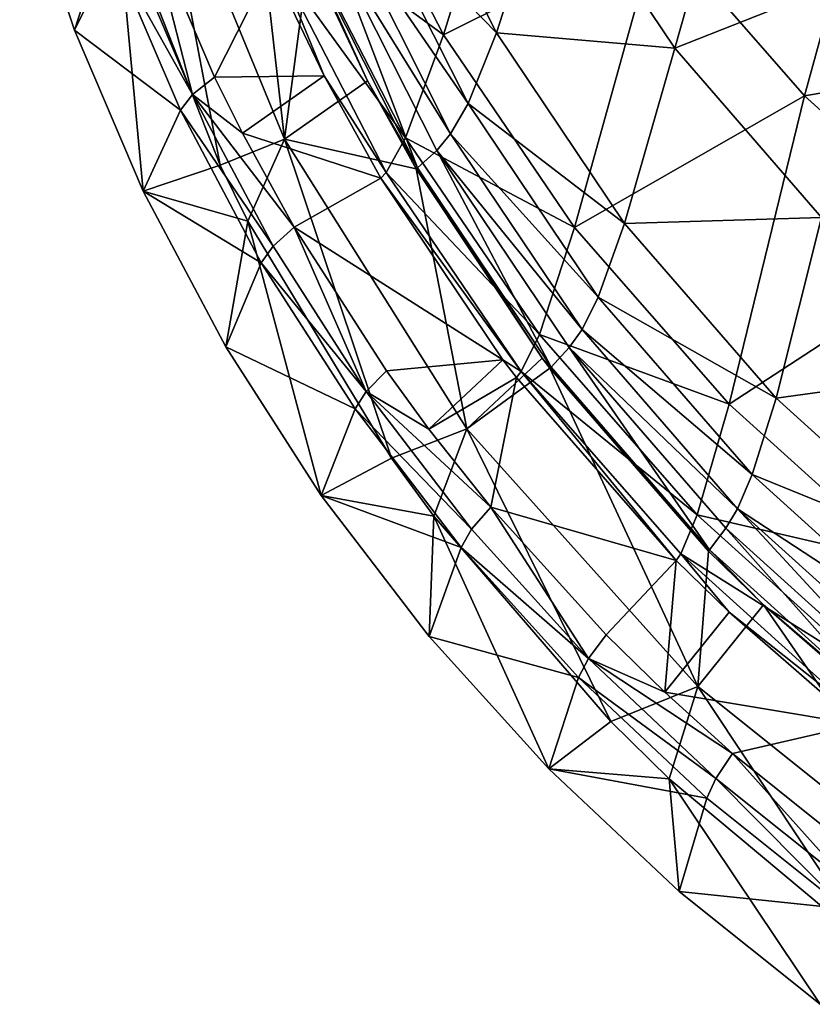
# Model space of a CAD drawing. Header units: millimetres. Extents: x 0 to 160, y 0 to 226.
# Tile 1 of 256: x 3 to 30, y 16 to 50. Entities that reach past the tile are written whole.
import ezdxf

# ---------------------------------------------------------------- set-up
doc = ezdxf.new("R2010")
doc.units = ezdxf.units.MM
doc.header["$LTSCALE"] = 25.4
doc.layers.get('0').update_dxf_attribs({"true_color": 0xff5454})

# ---------------------------------------------------------------- blocks, each defined once
blk = doc.blocks.new('AMALFI-9155-9154.STL')
at = {"color": 47, "true_color": 0x81703d}
mesh = blk.add_polyface(dxfattribs=at)
corners = [(-54.227, 91.958, 85.551), (-61.041, 89.024, 60.483), (-57.354, 81.851, 63.121), (-57.73, 98.773, 83.045)]
mesh.append_faces([[corners[k] for k in face] for face in [(0, 1, 2), (1, 0, 3)]], dxfattribs={"vtx0": -1, "color": 47})
mesh = blk.add_polyface(dxfattribs=at)
corners = [(-53.62, 87.818, 71.79), (-46.881, 89.914, 92.311), (-49.3, 81.386, 74.156), (-51.008, 96.061, 90.051)]
mesh.append_faces([[corners[k] for k in face] for face in [(0, 1, 2), (1, 0, 3)]], dxfattribs={"vtx0": -1, "color": 47})
mesh = blk.add_polyface(dxfattribs=at)
corners = [(-59.084, 89.008, 56.128), (-53.62, 87.818, 71.79), (-55.511, 81.913, 58.737), (-57.082, 94.693, 69.262)]
mesh.append_faces([[corners[k] for k in face] for face in [(0, 1, 2), (1, 0, 3)]], dxfattribs={"vtx0": -1, "color": 47})
mesh = blk.add_polyface(dxfattribs=at)
corners = [(-49.89, 85.581, 87.896), (-57.354, 81.851, 63.121), (-52.789, 75.138, 65.589), (-54.227, 91.958, 85.551)]
mesh.append_faces([[corners[k] for k in face] for face in [(0, 1, 2), (1, 0, 3)]], dxfattribs={"vtx0": -1, "color": 47})
mesh = blk.add_polyface(dxfattribs=at)
corners = [(-43.053, 86.029, 102.555), (-49.89, 85.581, 87.896), (-44.78, 79.729, 90.048), (-47.986, 91.678, 100.478)]
mesh.append_faces([[corners[k] for k in face] for face in [(0, 1, 2), (1, 0, 3)]], dxfattribs={"vtx0": -1, "color": 47})
mesh = blk.add_polyface(dxfattribs=at)
corners = [(-62.893, 78.22, 47.719), (-67.392, 89.16, 43.696), (-64.308, 90.725, 45.327)]
mesh.append_faces([[corners[k] for k in face] for face in [(0, 1, 2)]], dxfattribs={"color": 47})
mesh = blk.add_polyface(dxfattribs=at)
corners = [(-62.048, 84.599, 47.58), (-62.893, 78.22, 47.719), (-64.308, 90.725, 45.327)]
mesh.append_faces([[corners[k] for k in face] for face in [(0, 1, 2)]], dxfattribs={"color": 47})
mesh = blk.add_polyface(dxfattribs=at)
corners = [(-68.872, 84.734, 45.993), (-72.112, 87.787, 37.834), (-70.205, 82.011, 39.958), (-70.746, 90.408, 43.907)]
mesh.append_faces([[corners[k] for k in face] for face in [(0, 1, 2), (1, 0, 3)]], dxfattribs={"vtx0": -1, "color": 47})
mesh = blk.add_polyface(dxfattribs=at)
corners = [(-49.3, 81.386, 74.156), (-41.994, 84.278, 94.384), (-44.186, 75.489, 76.324), (-46.881, 89.914, 92.311)]
mesh.append_faces([[corners[k] for k in face] for face in [(0, 1, 2), (1, 0, 3)]], dxfattribs={"vtx0": -1, "color": 47})
mesh = blk.add_polyface(dxfattribs=at)
corners = [(-67.392, 89.16, 43.696), (-65.132, 77.307, 41.018), (-68.749, 86.507, 37.635)]
mesh.append_faces([[corners[k] for k in face] for face in [(0, 1, 2)]], dxfattribs={"color": 47})
mesh = blk.add_polyface(dxfattribs=at)
corners = [(-67.392, 89.16, 43.696), (-62.893, 78.22, 47.719), (-65.132, 77.307, 41.018)]
mesh.append_faces([[corners[k] for k in face] for face in [(0, 1, 2)]], dxfattribs={"color": 47})
mesh = blk.add_polyface(dxfattribs=at)
corners = [(-57.354, 81.851, 63.121), (-62.441, 85.591, 52.814), (-58.676, 78.266, 55.508), (-61.041, 89.024, 60.483)]
mesh.append_faces([[corners[k] for k in face] for face in [(0, 1, 2), (1, 0, 3)]], dxfattribs={"vtx0": -1, "color": 47})
mesh = blk.add_polyface(dxfattribs=at)
corners = [(-60.128, 86.672, 50.987), (-55.511, 81.913, 58.737), (-56.496, 79.461, 53.639), (-59.084, 89.008, 56.128)]
mesh.append_faces([[corners[k] for k in face] for face in [(0, 1, 2), (1, 0, 3)]], dxfattribs={"vtx0": -1, "color": 47})
mesh = blk.add_polyface(dxfattribs=at)
corners = [(-55.511, 81.913, 58.737), (-49.3, 81.386, 74.156), (-51.052, 75.273, 61.179), (-53.62, 87.818, 71.79)]
mesh.append_faces([[corners[k] for k in face] for face in [(0, 1, 2), (1, 0, 3)]], dxfattribs={"vtx0": -1, "color": 47})
mesh = blk.add_polyface(dxfattribs=at)
corners = [(-68.749, 86.507, 37.635), (-70.205, 82.011, 39.958), (-72.112, 87.787, 37.834)]
mesh.append_faces([[corners[k] for k in face] for face in [(0, 1, 2)]], dxfattribs={"color": 47})
mesh = blk.add_polyface(dxfattribs=at)
corners = [(-67.809, 76.398, 42.022), (-70.205, 82.011, 39.958), (-68.749, 86.507, 37.635)]
mesh.append_faces([[corners[k] for k in face] for face in [(0, 1, 2)]], dxfattribs={"color": 47})
mesh = blk.add_polyface(dxfattribs=at)
corners = [(-65.132, 77.307, 41.018), (-67.809, 76.398, 42.022), (-68.749, 86.507, 37.635)]
mesh.append_faces([[corners[k] for k in face] for face in [(0, 1, 2)]], dxfattribs={"color": 47})
mesh = blk.add_polyface(dxfattribs=at)
corners = [(-60.772, 85.683, 49.047), (-56.496, 79.461, 53.639), (-57.105, 78.402, 51.725), (-60.128, 86.672, 50.987)]
mesh.append_faces([[corners[k] for k in face] for face in [(0, 1, 2), (1, 0, 3)]], dxfattribs={"vtx0": -1, "color": 47})
mesh = blk.add_polyface(dxfattribs=at)
corners = [(-66.093, 79.771, 48.966), (-67.639, 85.798, 47.619), (-68.433, 85.252, 46.95), (-65.324, 80.376, 49.613)]
mesh.append_faces([[corners[k] for k in face] for face in [(0, 1, 2), (1, 0, 3)]], dxfattribs={"vtx0": -1, "color": 47})
mesh = blk.add_polyface(dxfattribs=at)
corners = [(-63.356, 84.281, 50.343), (-67.639, 85.798, 47.619), (-65.324, 80.376, 49.613)]
mesh.append_faces([[corners[k] for k in face] for face in [(0, 1, 2)]], dxfattribs={"color": 47})
mesh = blk.add_polyface(dxfattribs=at)
corners = [(-37.442, 80.967, 104.417), (-44.78, 79.729, 90.048), (-38.969, 74.486, 91.976), (-43.053, 86.029, 102.555)]
mesh.append_faces([[corners[k] for k in face] for face in [(0, 1, 2), (1, 0, 3)]], dxfattribs={"vtx0": -1, "color": 47})
mesh = blk.add_polyface(dxfattribs=at)
corners = [(-58.676, 78.266, 55.508), (-63.161, 84.45, 50.571), (-59.356, 77.048, 53.293), (-62.441, 85.591, 52.814)]
mesh.append_faces([[corners[k] for k in face] for face in [(0, 1, 2), (1, 0, 3)]], dxfattribs={"vtx0": -1, "color": 47})
mesh = blk.add_polyface(dxfattribs=at)
corners = [(-61.286, 85.158, 48.215), (-57.105, 78.402, 51.725), (-57.591, 77.819, 50.913), (-60.772, 85.683, 49.047)]
mesh.append_faces([[corners[k] for k in face] for face in [(0, 1, 2), (1, 0, 3)]], dxfattribs={"vtx0": -1, "color": 47})
mesh = blk.add_polyface(dxfattribs=at)
corners = [(-44.78, 79.729, 90.048), (-52.789, 75.138, 65.589), (-47.41, 68.979, 67.855), (-49.89, 85.581, 87.896)]
mesh.append_faces([[corners[k] for k in face] for face in [(0, 1, 2), (1, 0, 3)]], dxfattribs={"vtx0": -1, "color": 47})
mesh = blk.add_polyface(dxfattribs=at)
corners = [(-66.093, 79.771, 48.966), (-68.872, 84.734, 45.993), (-66.518, 79.22, 48.021), (-68.433, 85.252, 46.95)]
mesh.append_faces([[corners[k] for k in face] for face in [(0, 1, 2), (1, 0, 3)]], dxfattribs={"vtx0": -1, "color": 47})
mesh = blk.add_polyface(dxfattribs=at)
corners = [(-61.286, 85.158, 48.215), (-58.263, 77.214, 50.336), (-61.998, 84.631, 47.609), (-57.591, 77.819, 50.913)]
mesh.append_faces([[corners[k] for k in face] for face in [(0, 1, 2), (1, 0, 3)]], dxfattribs={"vtx0": -1, "color": 47})
mesh = blk.add_polyface(dxfattribs=at)
corners = [(-66.518, 79.22, 48.021), (-70.205, 82.011, 39.958), (-67.809, 76.398, 42.022), (-68.872, 84.734, 45.993)]
mesh.append_faces([[corners[k] for k in face] for face in [(0, 1, 2), (1, 0, 3)]], dxfattribs={"vtx0": -1, "color": 47})
mesh = blk.add_polyface(dxfattribs=at)
corners = [(-63.161, 84.45, 50.571), (-63.356, 84.281, 50.343), (-61.515, 80.418, 51.764)]
mesh.append_faces([[corners[k] for k in face] for face in [(0, 1, 2)]], dxfattribs={"color": 47})
mesh = blk.add_polyface(dxfattribs=at)
corners = [(-59.356, 77.048, 53.293), (-63.161, 84.45, 50.571), (-61.515, 80.418, 51.764)]
mesh.append_faces([[corners[k] for k in face] for face in [(0, 1, 2)]], dxfattribs={"color": 47})
mesh = blk.add_polyface(dxfattribs=at)
corners = [(-60, 80.25, 49.179), (-62.893, 78.22, 47.719), (-62.048, 84.599, 47.58)]
mesh.append_faces([[corners[k] for k in face] for face in [(0, 1, 2)]], dxfattribs={"color": 47})
mesh = blk.add_polyface(dxfattribs=at)
corners = [(-60, 80.25, 49.179), (-62.048, 84.599, 47.58), (-61.998, 84.631, 47.609)]
mesh.append_faces([[corners[k] for k in face] for face in [(0, 1, 2)]], dxfattribs={"color": 47})
mesh = blk.add_polyface(dxfattribs=at)
corners = [(-58.263, 77.214, 50.336), (-60, 80.25, 49.179), (-61.998, 84.631, 47.609)]
mesh.append_faces([[corners[k] for k in face] for face in [(0, 1, 2)]], dxfattribs={"color": 47})
mesh = blk.add_polyface(dxfattribs=at)
corners = [(-61.515, 80.418, 51.764), (-63.356, 84.281, 50.343), (-65.324, 80.376, 49.613)]
mesh.append_faces([[corners[k] for k in face] for face in [(0, 1, 2)]], dxfattribs={"color": 47})
mesh = blk.add_polyface(dxfattribs=at)
corners = [(-52.789, 75.138, 65.589), (-58.676, 78.266, 55.508), (-54.014, 71.411, 58.028), (-57.354, 81.851, 63.121)]
mesh.append_faces([[corners[k] for k in face] for face in [(0, 1, 2), (1, 0, 3)]], dxfattribs={"vtx0": -1, "color": 47})
mesh = blk.add_polyface(dxfattribs=at)
corners = [(-56.496, 79.461, 53.639), (-51.052, 75.273, 61.179), (-51.966, 72.714, 56.12), (-55.511, 81.913, 58.737)]
mesh.append_faces([[corners[k] for k in face] for face in [(0, 1, 2), (1, 0, 3)]], dxfattribs={"vtx0": -1, "color": 47})
mesh = blk.add_polyface(dxfattribs=at)
corners = [(-51.052, 75.273, 61.179), (-44.186, 75.489, 76.324), (-45.774, 69.187, 63.417), (-49.3, 81.386, 74.156)]
mesh.append_faces([[corners[k] for k in face] for face in [(0, 1, 2), (1, 0, 3)]], dxfattribs={"vtx0": -1, "color": 47})
mesh = blk.add_polyface(dxfattribs=at)
corners = [(-64.355, 78.426, 50.33), (-65.324, 80.376, 49.613), (-66.093, 79.771, 48.966)]
mesh.append_faces([[corners[k] for k in face] for face in [(0, 1, 2)]], dxfattribs={"color": 47})
mesh = blk.add_polyface(dxfattribs=at)
corners = [(-61.515, 80.418, 51.764), (-65.324, 80.376, 49.613), (-64.355, 78.426, 50.33)]
mesh.append_faces([[corners[k] for k in face] for face in [(0, 1, 2)]], dxfattribs={"color": 47})
mesh = blk.add_polyface(dxfattribs=at)
corners = [(-59.54, 76.857, 53.073), (-61.515, 80.418, 51.764), (-64.355, 78.426, 50.33)]
mesh.append_faces([[corners[k] for k in face] for face in [(0, 1, 2)]], dxfattribs={"color": 47})
mesh = blk.add_polyface(dxfattribs=at)
corners = [(-59.356, 77.048, 53.293), (-61.515, 80.418, 51.764), (-59.54, 76.857, 53.073)]
mesh.append_faces([[corners[k] for k in face] for face in [(0, 1, 2)]], dxfattribs={"color": 47})
mesh = blk.add_polyface(dxfattribs=at)
corners = [(-58.31, 77.176, 50.309), (-62.893, 78.22, 47.719), (-60, 80.25, 49.179)]
mesh.append_faces([[corners[k] for k in face] for face in [(0, 1, 2)]], dxfattribs={"color": 47})
mesh = blk.add_polyface(dxfattribs=at)
corners = [(-58.263, 77.214, 50.336), (-58.31, 77.176, 50.309), (-60, 80.25, 49.179)]
mesh.append_faces([[corners[k] for k in face] for face in [(0, 1, 2)]], dxfattribs={"color": 47})
mesh = blk.add_polyface(dxfattribs=at)
corners = [(-63.291, 74.485, 50.91), (-66.518, 79.22, 48.021), (-63.699, 73.903, 49.976), (-66.093, 79.771, 48.966)]
mesh.append_faces([[corners[k] for k in face] for face in [(0, 1, 2), (1, 0, 3)]], dxfattribs={"vtx0": -1, "color": 47})
mesh = blk.add_polyface(dxfattribs=at)
corners = [(-62.552, 75.147, 51.536), (-64.355, 78.426, 50.33), (-66.093, 79.771, 48.966)]
mesh.append_faces([[corners[k] for k in face] for face in [(0, 1, 2)]], dxfattribs={"color": 47})
mesh = blk.add_polyface(dxfattribs=at)
corners = [(-62.552, 75.147, 51.536), (-66.093, 79.771, 48.966), (-63.291, 74.485, 50.91)]
mesh.append_faces([[corners[k] for k in face] for face in [(0, 1, 2)]], dxfattribs={"color": 47})
mesh = blk.add_polyface(dxfattribs=at)
corners = [(-38.969, 74.486, 91.976), (-47.41, 68.979, 67.855), (-41.292, 63.46, 69.884), (-44.78, 79.729, 90.048)]
mesh.append_faces([[corners[k] for k in face] for face in [(0, 1, 2), (1, 0, 3)]], dxfattribs={"vtx0": -1, "color": 47})
mesh = blk.add_polyface(dxfattribs=at)
corners = [(-57.105, 78.402, 51.725), (-51.966, 72.714, 56.12), (-52.53, 71.588, 54.231), (-56.496, 79.461, 53.639)]
mesh.append_faces([[corners[k] for k in face] for face in [(0, 1, 2), (1, 0, 3)]], dxfattribs={"vtx0": -1, "color": 47})
mesh = blk.add_polyface(dxfattribs=at)
corners = [(-63.699, 73.903, 49.976), (-67.809, 76.398, 42.022), (-64.939, 70.985, 44.013), (-66.518, 79.22, 48.021)]
mesh.append_faces([[corners[k] for k in face] for face in [(0, 1, 2), (1, 0, 3)]], dxfattribs={"vtx0": -1, "color": 47})
mesh = blk.add_polyface(dxfattribs=at)
corners = [(-62.893, 78.22, 47.719), (-64.166, 75.362, 41.734), (-65.132, 77.307, 41.018)]
mesh.append_faces([[corners[k] for k in face] for face in [(0, 1, 2)]], dxfattribs={"color": 47})
mesh = blk.add_polyface(dxfattribs=at)
corners = [(-59.54, 76.857, 53.073), (-64.355, 78.426, 50.33), (-62.552, 75.147, 51.536)]
mesh.append_faces([[corners[k] for k in face] for face in [(0, 1, 2)]], dxfattribs={"color": 47})
mesh = blk.add_polyface(dxfattribs=at)
corners = [(-62.893, 78.22, 47.719), (-59.165, 67.103, 44.771), (-64.166, 75.362, 41.734)]
mesh.append_faces([[corners[k] for k in face] for face in [(0, 1, 2)]], dxfattribs={"color": 47})
mesh = blk.add_polyface(dxfattribs=at)
corners = [(-56.536, 68.124, 51.432), (-62.893, 78.22, 47.719), (-58.31, 77.176, 50.309)]
mesh.append_faces([[corners[k] for k in face] for face in [(0, 1, 2)]], dxfattribs={"color": 47})
mesh = blk.add_polyface(dxfattribs=at)
corners = [(-62.893, 78.22, 47.719), (-56.536, 68.124, 51.432), (-59.165, 67.103, 44.771)]
mesh.append_faces([[corners[k] for k in face] for face in [(0, 1, 2)]], dxfattribs={"color": 47})
mesh = blk.add_polyface(dxfattribs=at)
corners = [(-54.014, 71.411, 58.028), (-59.356, 77.048, 53.293), (-54.645, 70.119, 55.841), (-58.676, 78.266, 55.508)]
mesh.append_faces([[corners[k] for k in face] for face in [(0, 1, 2), (1, 0, 3)]], dxfattribs={"vtx0": -1, "color": 47})
mesh = blk.add_polyface(dxfattribs=at)
corners = [(-57.591, 77.819, 50.913), (-52.53, 71.588, 54.231), (-52.98, 70.952, 53.439), (-57.105, 78.402, 51.725)]
mesh.append_faces([[corners[k] for k in face] for face in [(0, 1, 2), (1, 0, 3)]], dxfattribs={"vtx0": -1, "color": 47})
mesh = blk.add_polyface(dxfattribs=at)
corners = [(-57.591, 77.819, 50.913), (-53.603, 70.273, 52.888), (-58.263, 77.214, 50.336), (-52.98, 70.952, 53.439)]
mesh.append_faces([[corners[k] for k in face] for face in [(0, 1, 2), (1, 0, 3)]], dxfattribs={"vtx0": -1, "color": 47})
mesh = blk.add_polyface(dxfattribs=at)
corners = [(-64.166, 75.362, 41.734), (-67.809, 76.398, 42.022), (-65.132, 77.307, 41.018)]
mesh.append_faces([[corners[k] for k in face] for face in [(0, 1, 2)]], dxfattribs={"color": 47})
mesh = blk.add_polyface(dxfattribs=at)
corners = [(-53.914, 70.583, 52.734), (-58.31, 77.176, 50.309), (-58.263, 77.214, 50.336)]
mesh.append_faces([[corners[k] for k in face] for face in [(0, 1, 2)]], dxfattribs={"color": 47})
mesh = blk.add_polyface(dxfattribs=at)
corners = [(-53.603, 70.273, 52.888), (-53.914, 70.583, 52.734), (-58.263, 77.214, 50.336)]
mesh.append_faces([[corners[k] for k in face] for face in [(0, 1, 2)]], dxfattribs={"color": 47})
mesh = blk.add_polyface(dxfattribs=at)
corners = [(-55.287, 70.527, 55.401), (-59.54, 76.857, 53.073), (-62.552, 75.147, 51.536)]
mesh.append_faces([[corners[k] for k in face] for face in [(0, 1, 2)]], dxfattribs={"color": 47})
mesh = blk.add_polyface(dxfattribs=at)
corners = [(-54.645, 70.119, 55.841), (-59.356, 77.048, 53.293), (-59.54, 76.857, 53.073)]
mesh.append_faces([[corners[k] for k in face] for face in [(0, 1, 2)]], dxfattribs={"color": 47})
mesh = blk.add_polyface(dxfattribs=at)
corners = [(-54.645, 70.119, 55.841), (-59.54, 76.857, 53.073), (-55.287, 70.527, 55.401)]
mesh.append_faces([[corners[k] for k in face] for face in [(0, 1, 2)]], dxfattribs={"color": 47})
mesh = blk.add_polyface(dxfattribs=at)
corners = [(-53.914, 70.583, 52.734), (-56.536, 68.124, 51.432), (-58.31, 77.176, 50.309)]
mesh.append_faces([[corners[k] for k in face] for face in [(0, 1, 2)]], dxfattribs={"color": 47})
mesh = blk.add_polyface(dxfattribs=at)
corners = [(-64.166, 75.362, 41.734), (-64.939, 70.985, 44.013), (-67.809, 76.398, 42.022)]
mesh.append_faces([[corners[k] for k in face] for face in [(0, 1, 2)]], dxfattribs={"color": 47})
mesh = blk.add_polyface(dxfattribs=at)
corners = [(-45.774, 69.187, 63.417), (-38.352, 70.213, 78.264), (-39.752, 63.742, 65.42), (-44.186, 75.489, 76.324)]
mesh.append_faces([[corners[k] for k in face] for face in [(0, 1, 2), (1, 0, 3)]], dxfattribs={"vtx0": -1, "color": 47})
mesh = blk.add_polyface(dxfattribs=at)
corners = [(-61.615, 65.805, 45.918), (-64.939, 70.985, 44.013), (-64.166, 75.362, 41.734)]
mesh.append_faces([[corners[k] for k in face] for face in [(0, 1, 2)]], dxfattribs={"color": 47})
mesh = blk.add_polyface(dxfattribs=at)
corners = [(-59.165, 67.103, 44.771), (-61.615, 65.805, 45.918), (-64.166, 75.362, 41.734)]
mesh.append_faces([[corners[k] for k in face] for face in [(0, 1, 2)]], dxfattribs={"color": 47})
mesh = blk.add_polyface(dxfattribs=at)
corners = [(-60.045, 69.427, 52.77), (-62.552, 75.147, 51.536), (-63.291, 74.485, 50.91), (-59.341, 70.144, 53.376)]
mesh.append_faces([[corners[k] for k in face] for face in [(0, 1, 2), (1, 0, 3)]], dxfattribs={"vtx0": -1, "color": 47})
mesh = blk.add_polyface(dxfattribs=at)
corners = [(-55.287, 70.527, 55.401), (-62.552, 75.147, 51.536), (-59.341, 70.144, 53.376)]
mesh.append_faces([[corners[k] for k in face] for face in [(0, 1, 2)]], dxfattribs={"color": 47})
mesh = blk.add_polyface(dxfattribs=at)
corners = [(-47.41, 68.979, 67.855), (-54.014, 71.411, 58.028), (-48.522, 65.122, 60.341), (-52.789, 75.138, 65.589)]
mesh.append_faces([[corners[k] for k in face] for face in [(0, 1, 2), (1, 0, 3)]], dxfattribs={"vtx0": -1, "color": 47})
mesh = blk.add_polyface(dxfattribs=at)
corners = [(-51.966, 72.714, 56.12), (-45.774, 69.187, 63.417), (-46.602, 66.529, 58.395), (-51.052, 75.273, 61.179)]
mesh.append_faces([[corners[k] for k in face] for face in [(0, 1, 2), (1, 0, 3)]], dxfattribs={"vtx0": -1, "color": 47})
mesh = blk.add_polyface(dxfattribs=at)
corners = [(-60.045, 69.427, 52.77), (-63.699, 73.903, 49.976), (-60.433, 68.815, 51.847), (-63.291, 74.485, 50.91)]
mesh.append_faces([[corners[k] for k in face] for face in [(0, 1, 2), (1, 0, 3)]], dxfattribs={"vtx0": -1, "color": 47})
mesh = blk.add_polyface(dxfattribs=at)
corners = [(-60.433, 68.815, 51.847), (-64.939, 70.985, 44.013), (-61.615, 65.805, 45.918), (-63.699, 73.903, 49.976)]
mesh.append_faces([[corners[k] for k in face] for face in [(0, 1, 2), (1, 0, 3)]], dxfattribs={"vtx0": -1, "color": 47})
mesh = blk.add_polyface(dxfattribs=at)
corners = [(-52.53, 71.588, 54.231), (-46.602, 66.529, 58.395), (-47.112, 65.341, 56.528), (-51.966, 72.714, 56.12)]
mesh.append_faces([[corners[k] for k in face] for face in [(0, 1, 2), (1, 0, 3)]], dxfattribs={"vtx0": -1, "color": 47})
mesh = blk.add_polyface(dxfattribs=at)
corners = [(-48.522, 65.122, 60.341), (-54.645, 70.119, 55.841), (-49.094, 63.763, 58.178), (-54.014, 71.411, 58.028)]
mesh.append_faces([[corners[k] for k in face] for face in [(0, 1, 2), (1, 0, 3)]], dxfattribs={"vtx0": -1, "color": 47})
mesh = blk.add_polyface(dxfattribs=at)
corners = [(-52.98, 70.952, 53.439), (-47.112, 65.341, 56.528), (-47.52, 64.657, 55.754), (-52.53, 71.588, 54.231)]
mesh.append_faces([[corners[k] for k in face] for face in [(0, 1, 2), (1, 0, 3)]], dxfattribs={"vtx0": -1, "color": 47})
mesh = blk.add_polyface(dxfattribs=at)
corners = [(-52.98, 70.952, 53.439), (-48.085, 63.91, 55.228), (-53.603, 70.273, 52.888), (-47.52, 64.657, 55.754)]
mesh.append_faces([[corners[k] for k in face] for face in [(0, 1, 2), (1, 0, 3)]], dxfattribs={"vtx0": -1, "color": 47})
mesh = blk.add_polyface(dxfattribs=at)
corners = [(-55.287, 70.527, 55.401), (-59.341, 70.144, 53.376), (-57.862, 68.113, 54.123)]
mesh.append_faces([[corners[k] for k in face] for face in [(0, 1, 2)]], dxfattribs={"color": 47})
mesh = blk.add_polyface(dxfattribs=at)
corners = [(-54.816, 69.909, 55.629), (-55.287, 70.527, 55.401), (-57.862, 68.113, 54.123)]
mesh.append_faces([[corners[k] for k in face] for face in [(0, 1, 2)]], dxfattribs={"color": 47})
mesh = blk.add_polyface(dxfattribs=at)
corners = [(-53.646, 70.231, 52.864), (-56.536, 68.124, 51.432), (-53.914, 70.583, 52.734)]
mesh.append_faces([[corners[k] for k in face] for face in [(0, 1, 2)]], dxfattribs={"color": 47})
mesh = blk.add_polyface(dxfattribs=at)
corners = [(-54.645, 70.119, 55.841), (-55.287, 70.527, 55.401), (-54.816, 69.909, 55.629)]
mesh.append_faces([[corners[k] for k in face] for face in [(0, 1, 2)]], dxfattribs={"color": 47})
mesh = blk.add_polyface(dxfattribs=at)
corners = [(-53.603, 70.273, 52.888), (-53.646, 70.231, 52.864), (-53.914, 70.583, 52.734)]
mesh.append_faces([[corners[k] for k in face] for face in [(0, 1, 2)]], dxfattribs={"color": 47})
mesh = blk.add_polyface(dxfattribs=at)
corners = [(-57.862, 68.113, 54.123), (-59.341, 70.144, 53.376), (-60.045, 69.427, 52.77)]
mesh.append_faces([[corners[k] for k in face] for face in [(0, 1, 2)]], dxfattribs={"color": 47})
mesh = blk.add_polyface(dxfattribs=at)
corners = [(-48.496, 59.148, 54.733), (-56.536, 68.124, 51.432), (-53.646, 70.231, 52.864)]
mesh.append_faces([[corners[k] for k in face] for face in [(0, 1, 2)]], dxfattribs={"color": 47})
mesh = blk.add_polyface(dxfattribs=at)
corners = [(-49.249, 63.535, 57.973), (-54.645, 70.119, 55.841), (-54.816, 69.909, 55.629), (-49.094, 63.763, 58.178)]
mesh.append_faces([[corners[k] for k in face] for face in [(0, 1, 2), (1, 0, 3)]], dxfattribs={"vtx0": -1, "color": 47})
mesh = blk.add_polyface(dxfattribs=at)
corners = [(-53.603, 70.273, 52.888), (-48.124, 63.864, 55.205), (-53.646, 70.231, 52.864), (-48.085, 63.91, 55.228)]
mesh.append_faces([[corners[k] for k in face] for face in [(0, 1, 2), (1, 0, 3)]], dxfattribs={"vtx0": -1, "color": 47})
mesh = blk.add_polyface(dxfattribs=at)
corners = [(-48.124, 63.864, 55.205), (-48.496, 59.148, 54.733), (-53.646, 70.231, 52.864)]
mesh.append_faces([[corners[k] for k in face] for face in [(0, 1, 2)]], dxfattribs={"color": 47})
mesh = blk.add_polyface(dxfattribs=at)
corners = [(-54.816, 69.909, 55.629), (-57.862, 68.113, 54.123), (-55.711, 65.4, 55.121)]
mesh.append_faces([[corners[k] for k in face] for face in [(0, 1, 2)]], dxfattribs={"color": 47})
mesh = blk.add_polyface(dxfattribs=at)
corners = [(-49.249, 63.535, 57.973), (-54.816, 69.909, 55.629), (-55.711, 65.4, 55.121)]
mesh.append_faces([[corners[k] for k in face] for face in [(0, 1, 2)]], dxfattribs={"color": 47})
mesh = blk.add_polyface(dxfattribs=at)
corners = [(-56.375, 64.631, 54.534), (-60.433, 68.815, 51.847), (-56.742, 63.99, 53.621), (-60.045, 69.427, 52.77)]
mesh.append_faces([[corners[k] for k in face] for face in [(0, 1, 2), (1, 0, 3)]], dxfattribs={"vtx0": -1, "color": 47})
mesh = blk.add_polyface(dxfattribs=at)
corners = [(-55.711, 65.4, 55.121), (-60.045, 69.427, 52.77), (-56.375, 64.631, 54.534)]
mesh.append_faces([[corners[k] for k in face] for face in [(0, 1, 2)]], dxfattribs={"color": 47})
mesh = blk.add_polyface(dxfattribs=at)
corners = [(-55.711, 65.4, 55.121), (-57.862, 68.113, 54.123), (-60.045, 69.427, 52.77)]
mesh.append_faces([[corners[k] for k in face] for face in [(0, 1, 2)]], dxfattribs={"color": 47})
mesh = blk.add_polyface(dxfattribs=at)
corners = [(-41.292, 63.46, 69.884), (-48.522, 65.122, 60.341), (-42.275, 59.486, 62.414), (-47.41, 68.979, 67.855)]
mesh.append_faces([[corners[k] for k in face] for face in [(0, 1, 2), (1, 0, 3)]], dxfattribs={"vtx0": -1, "color": 47})
mesh = blk.add_polyface(dxfattribs=at)
corners = [(-46.602, 66.529, 58.395), (-39.752, 63.742, 65.42), (-40.482, 60.995, 60.43), (-45.774, 69.187, 63.417)]
mesh.append_faces([[corners[k] for k in face] for face in [(0, 1, 2), (1, 0, 3)]], dxfattribs={"vtx0": -1, "color": 47})
mesh = blk.add_polyface(dxfattribs=at)
corners = [(-56.742, 63.99, 53.621), (-61.615, 65.805, 45.918), (-57.857, 60.894, 47.724), (-60.433, 68.815, 51.847)]
mesh.append_faces([[corners[k] for k in face] for face in [(0, 1, 2), (1, 0, 3)]], dxfattribs={"vtx0": -1, "color": 47})
mesh = blk.add_polyface(dxfattribs=at)
corners = [(-56.536, 68.124, 51.432), (-57.69, 65.077, 45.516), (-59.165, 67.103, 44.771)]
mesh.append_faces([[corners[k] for k in face] for face in [(0, 1, 2)]], dxfattribs={"color": 47})
mesh = blk.add_polyface(dxfattribs=at)
corners = [(-56.536, 68.124, 51.432), (-51.531, 57.929, 48.145), (-57.69, 65.077, 45.516)]
mesh.append_faces([[corners[k] for k in face] for face in [(0, 1, 2)]], dxfattribs={"color": 47})
mesh = blk.add_polyface(dxfattribs=at)
corners = [(-56.536, 68.124, 51.432), (-48.496, 59.148, 54.733), (-51.531, 57.929, 48.145)]
mesh.append_faces([[corners[k] for k in face] for face in [(0, 1, 2)]], dxfattribs={"color": 47})
mesh = blk.add_polyface(dxfattribs=at)
corners = [(-57.69, 65.077, 45.516), (-61.615, 65.805, 45.918), (-59.165, 67.103, 44.771)]
mesh.append_faces([[corners[k] for k in face] for face in [(0, 1, 2)]], dxfattribs={"color": 47})
mesh = blk.add_polyface(dxfattribs=at)
corners = [(-47.112, 65.341, 56.528), (-40.482, 60.995, 60.43), (-40.933, 59.753, 58.583), (-46.602, 66.529, 58.395)]
mesh.append_faces([[corners[k] for k in face] for face in [(0, 1, 2), (1, 0, 3)]], dxfattribs={"vtx0": -1, "color": 47})
mesh = blk.add_polyface(dxfattribs=at)
corners = [(-57.69, 65.077, 45.516), (-57.857, 60.894, 47.724), (-61.615, 65.805, 45.918)]
mesh.append_faces([[corners[k] for k in face] for face in [(0, 1, 2)]], dxfattribs={"color": 47})
mesh = blk.add_polyface(dxfattribs=at)
corners = [(-52.306, 60.127, 56.19), (-55.711, 65.4, 55.121), (-56.375, 64.631, 54.534), (-51.686, 60.945, 56.759)]
mesh.append_faces([[corners[k] for k in face] for face in [(0, 1, 2), (1, 0, 3)]], dxfattribs={"vtx0": -1, "color": 47})
mesh = blk.add_polyface(dxfattribs=at)
corners = [(-49.249, 63.535, 57.973), (-55.711, 65.4, 55.121), (-51.686, 60.945, 56.759)]
mesh.append_faces([[corners[k] for k in face] for face in [(0, 1, 2)]], dxfattribs={"color": 47})
mesh = blk.add_polyface(dxfattribs=at)
corners = [(-47.112, 65.341, 56.528), (-41.292, 59.025, 57.825), (-47.52, 64.657, 55.754), (-40.933, 59.753, 58.583)]
mesh.append_faces([[corners[k] for k in face] for face in [(0, 1, 2), (1, 0, 3)]], dxfattribs={"vtx0": -1, "color": 47})
mesh = blk.add_polyface(dxfattribs=at)
corners = [(-53.69, 56.282, 49.42), (-57.857, 60.894, 47.724), (-57.69, 65.077, 45.516)]
mesh.append_faces([[corners[k] for k in face] for face in [(0, 1, 2)]], dxfattribs={"color": 47})
mesh = blk.add_polyface(dxfattribs=at)
corners = [(-51.531, 57.929, 48.145), (-53.69, 56.282, 49.42), (-57.69, 65.077, 45.516)]
mesh.append_faces([[corners[k] for k in face] for face in [(0, 1, 2)]], dxfattribs={"color": 47})
mesh = blk.add_polyface(dxfattribs=at)
corners = [(-42.275, 59.486, 62.414), (-49.094, 63.763, 58.178), (-42.78, 58.067, 60.273), (-48.522, 65.122, 60.341)]
mesh.append_faces([[corners[k] for k in face] for face in [(0, 1, 2), (1, 0, 3)]], dxfattribs={"vtx0": -1, "color": 47})
mesh = blk.add_polyface(dxfattribs=at)
corners = [(-52.306, 60.127, 56.19), (-56.742, 63.99, 53.621), (-52.649, 59.46, 55.287), (-56.375, 64.631, 54.534)]
mesh.append_faces([[corners[k] for k in face] for face in [(0, 1, 2), (1, 0, 3)]], dxfattribs={"vtx0": -1, "color": 47})
mesh = blk.add_polyface(dxfattribs=at)
corners = [(-47.52, 64.657, 55.754), (-41.79, 58.218, 57.321), (-48.085, 63.91, 55.228), (-41.292, 59.025, 57.825)]
mesh.append_faces([[corners[k] for k in face] for face in [(0, 1, 2), (1, 0, 3)]], dxfattribs={"vtx0": -1, "color": 47})
mesh = blk.add_polyface(dxfattribs=at)
corners = [(-52.649, 59.46, 55.287), (-57.857, 60.894, 47.724), (-53.69, 56.282, 49.42), (-56.742, 63.99, 53.621)]
mesh.append_faces([[corners[k] for k in face] for face in [(0, 1, 2), (1, 0, 3)]], dxfattribs={"vtx0": -1, "color": 47})
mesh = blk.add_polyface(dxfattribs=at)
corners = [(-46.215, 61.988, 55.895), (-48.496, 59.148, 54.733), (-48.124, 63.864, 55.205)]
mesh.append_faces([[corners[k] for k in face] for face in [(0, 1, 2)]], dxfattribs={"color": 47})
mesh = blk.add_polyface(dxfattribs=at)
corners = [(-46.215, 61.988, 55.895), (-48.124, 63.864, 55.205), (-48.085, 63.91, 55.228)]
mesh.append_faces([[corners[k] for k in face] for face in [(0, 1, 2)]], dxfattribs={"color": 47})
mesh = blk.add_polyface(dxfattribs=at)
corners = [(-41.79, 58.218, 57.321), (-46.215, 61.988, 55.895), (-48.085, 63.91, 55.228)]
mesh.append_faces([[corners[k] for k in face] for face in [(0, 1, 2)]], dxfattribs={"color": 47})
mesh = blk.add_polyface(dxfattribs=at)
corners = [(-49.649, 58.944, 57.495), (-49.249, 63.535, 57.973), (-51.686, 60.945, 56.759), (-47.409, 61.732, 58.636)]
mesh.append_faces([[corners[k] for k in face] for face in [(0, 1, 2), (1, 0, 3)]], dxfattribs={"vtx0": -1, "color": 47})
mesh = blk.add_polyface(dxfattribs=at)
corners = [(-47.409, 61.732, 58.636), (-49.094, 63.763, 58.178), (-49.249, 63.535, 57.973)]
mesh.append_faces([[corners[k] for k in face] for face in [(0, 1, 2)]], dxfattribs={"color": 47})
mesh = blk.add_polyface(dxfattribs=at)
corners = [(-42.78, 58.067, 60.273), (-49.094, 63.763, 58.178), (-47.409, 61.732, 58.636)]
mesh.append_faces([[corners[k] for k in face] for face in [(0, 1, 2)]], dxfattribs={"color": 47})
mesh = blk.add_polyface(dxfattribs=at)
corners = [(-38.991, 51.536, 57.532), (-48.496, 59.148, 54.733), (-46.215, 61.988, 55.895)]
mesh.append_faces([[corners[k] for k in face] for face in [(0, 1, 2)]], dxfattribs={"color": 47})
mesh = blk.add_polyface(dxfattribs=at)
corners = [(-41.79, 58.218, 57.321), (-41.825, 58.167, 57.3), (-46.215, 61.988, 55.895)]
mesh.append_faces([[corners[k] for k in face] for face in [(0, 1, 2)]], dxfattribs={"color": 47})
mesh = blk.add_polyface(dxfattribs=at)
corners = [(-38.991, 51.536, 57.532), (-46.215, 61.988, 55.895), (-41.825, 58.167, 57.3)]
mesh.append_faces([[corners[k] for k in face] for face in [(0, 1, 2)]], dxfattribs={"color": 47})
mesh = blk.add_polyface(dxfattribs=at)
corners = [(-42.917, 57.823, 60.073), (-47.409, 61.732, 58.636), (-49.649, 58.944, 57.495)]
mesh.append_faces([[corners[k] for k in face] for face in [(0, 1, 2)]], dxfattribs={"color": 47})
mesh = blk.add_polyface(dxfattribs=at)
corners = [(-42.78, 58.067, 60.273), (-47.409, 61.732, 58.636), (-42.917, 57.823, 60.073)]
mesh.append_faces([[corners[k] for k in face] for face in [(0, 1, 2)]], dxfattribs={"color": 47})
mesh = blk.add_polyface(dxfattribs=at)
corners = [(-49.649, 58.944, 57.495), (-51.686, 60.945, 56.759), (-52.306, 60.127, 56.19)]
mesh.append_faces([[corners[k] for k in face] for face in [(0, 1, 2)]], dxfattribs={"color": 47})
mesh = blk.add_polyface(dxfattribs=at)
corners = [(-47.865, 55.946, 57.728), (-52.649, 59.46, 55.287), (-48.181, 55.253, 56.834), (-52.306, 60.127, 56.19)]
mesh.append_faces([[corners[k] for k in face] for face in [(0, 1, 2), (1, 0, 3)]], dxfattribs={"vtx0": -1, "color": 47})
mesh = blk.add_polyface(dxfattribs=at)
corners = [(-47.292, 56.808, 58.28), (-49.649, 58.944, 57.495), (-52.306, 60.127, 56.19)]
mesh.append_faces([[corners[k] for k in face] for face in [(0, 1, 2)]], dxfattribs={"color": 47})
mesh = blk.add_polyface(dxfattribs=at)
corners = [(-47.292, 56.808, 58.28), (-52.306, 60.127, 56.19), (-47.865, 55.946, 57.728)]
mesh.append_faces([[corners[k] for k in face] for face in [(0, 1, 2)]], dxfattribs={"color": 47})
mesh = blk.add_polyface(dxfattribs=at)
corners = [(-48.181, 55.253, 56.834), (-53.69, 56.282, 49.42), (-49.141, 52, 50.994), (-52.649, 59.46, 55.287)]
mesh.append_faces([[corners[k] for k in face] for face in [(0, 1, 2), (1, 0, 3)]], dxfattribs={"vtx0": -1, "color": 47})
mesh = blk.add_polyface(dxfattribs=at)
corners = [(-48.496, 59.148, 54.733), (-49.499, 55.933, 48.878), (-51.531, 57.929, 48.145)]
mesh.append_faces([[corners[k] for k in face] for face in [(0, 1, 2)]], dxfattribs={"color": 47})
mesh = blk.add_polyface(dxfattribs=at)
corners = [(-48.496, 59.148, 54.733), (-42.428, 50.023, 51.052), (-49.499, 55.933, 48.878)]
mesh.append_faces([[corners[k] for k in face] for face in [(0, 1, 2)]], dxfattribs={"color": 47})
mesh = blk.add_polyface(dxfattribs=at)
corners = [(-48.496, 59.148, 54.733), (-38.991, 51.536, 57.532), (-42.428, 50.023, 51.052)]
mesh.append_faces([[corners[k] for k in face] for face in [(0, 1, 2)]], dxfattribs={"color": 47})
mesh = blk.add_polyface(dxfattribs=at)
corners = [(-42.917, 57.823, 60.073), (-49.649, 58.944, 57.495), (-47.292, 56.808, 58.28)]
mesh.append_faces([[corners[k] for k in face] for face in [(0, 1, 2)]], dxfattribs={"color": 47})
mesh = blk.add_polyface(dxfattribs=at)
corners = [(-49.499, 55.933, 48.878), (-53.69, 56.282, 49.42), (-51.531, 57.929, 48.145)]
mesh.append_faces([[corners[k] for k in face] for face in [(0, 1, 2)]], dxfattribs={"color": 47})
mesh = blk.add_polyface(dxfattribs=at)
corners = [(-42.558, 53.017, 59.674), (-42.917, 57.823, 60.073), (-47.292, 56.808, 58.28)]
mesh.append_faces([[corners[k] for k in face] for face in [(0, 1, 2)]], dxfattribs={"color": 47})
mesh = blk.add_polyface(dxfattribs=at)
corners = [(-43.079, 52.113, 59.137), (-47.292, 56.808, 58.28), (-47.865, 55.946, 57.728), (-42.558, 53.017, 59.674)]
mesh.append_faces([[corners[k] for k in face] for face in [(0, 1, 2), (1, 0, 3)]], dxfattribs={"vtx0": -1, "color": 47})
mesh = blk.add_polyface(dxfattribs=at)
corners = [(-49.141, 52, 50.994), (-53.69, 56.282, 49.42), (-49.499, 55.933, 48.878)]
mesh.append_faces([[corners[k] for k in face] for face in [(0, 1, 2)]], dxfattribs={"color": 47})
mesh = blk.add_polyface(dxfattribs=at)
corners = [(-42.428, 50.023, 51.052), (-44.24, 48.075, 52.438), (-49.499, 55.933, 48.878)]
mesh.append_faces([[corners[k] for k in face] for face in [(0, 1, 2)]], dxfattribs={"color": 47})
mesh = blk.add_polyface(dxfattribs=at)
corners = [(-44.24, 48.075, 52.438), (-49.141, 52, 50.994), (-49.499, 55.933, 48.878)]
mesh.append_faces([[corners[k] for k in face] for face in [(0, 1, 2)]], dxfattribs={"color": 47})
mesh = blk.add_polyface(dxfattribs=at)
corners = [(-43.366, 51.398, 58.252), (-47.865, 55.946, 57.728), (-48.181, 55.253, 56.834), (-43.079, 52.113, 59.137)]
mesh.append_faces([[corners[k] for k in face] for face in [(0, 1, 2), (1, 0, 3)]], dxfattribs={"vtx0": -1, "color": 47})
mesh = blk.add_polyface(dxfattribs=at)
corners = [(-43.366, 51.398, 58.252), (-49.141, 52, 50.994), (-44.24, 48.075, 52.438), (-48.181, 55.253, 56.834)]
mesh.append_faces([[corners[k] for k in face] for face in [(0, 1, 2), (1, 0, 3)]], dxfattribs={"vtx0": -1, "color": 47})

msp = doc.modelspace()

# ---------------------------------------------------------------- block references
at = {"color": 0}
msp.add_blockref('AMALFI-9155-9154.STL', (74.793, -32.043, -3.123), dxfattribs=at)

doc.saveas('drawing.dxf')
